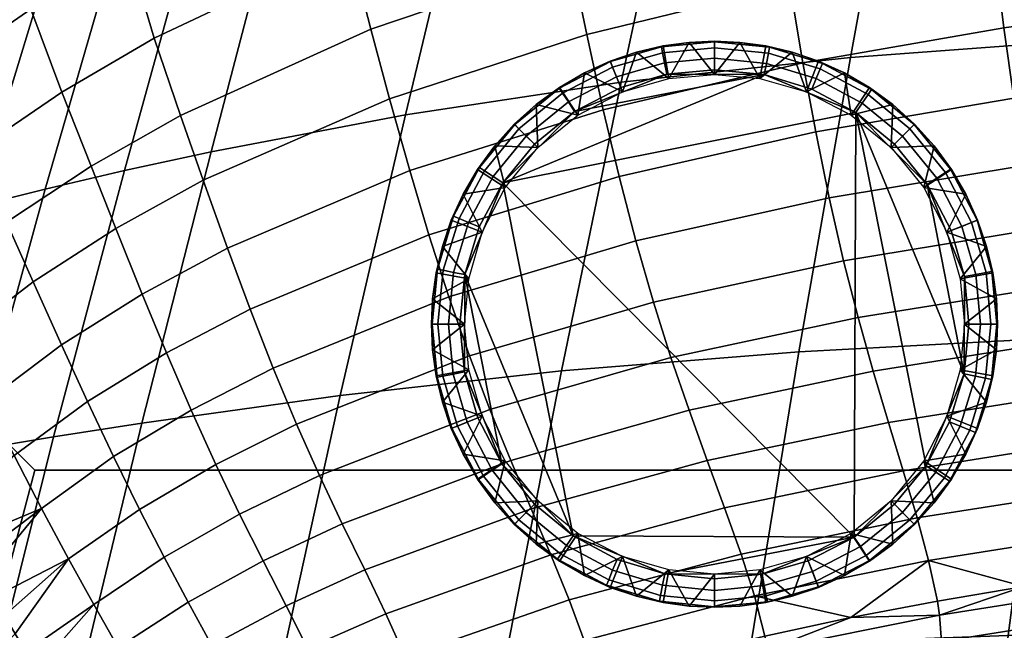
# Model space of a CAD drawing. Header units: millimetres. Extents: x -311 to 305, y -366 to 365.
# Tile 33 of 42: x -157 to -54, y 193 to 257. Entities that reach past the tile are written whole.
import ezdxf

# ---------------------------------------------------------------- set-up
doc = ezdxf.new("R2010")
doc.units = ezdxf.units.MM
doc.header["$MEASUREMENT"] = 0
for name, color, linetype in [('korpus', 251, 'Continuous'), ('nozky', 7, 'Continuous'), ('pudsymbol', 7, 'Continuous'), ('sedak', 60, 'Continuous')]:
    doc.layers.add(name, color=color, linetype=linetype)

msp = doc.modelspace()

# ---------------------------------------------------------------- meshes
at = {"layer": 'korpus'}
mesh = msp.add_polyface(dxfattribs=at)
corners = [(-133.51, 290.53, 360.22), (-115.57, 295.34, 362.26), (-115.2, 294.28, 348.51), (-133.12, 289.57, 346.64), (-133.8, 291.75, 373.65), (-115.86, 296.65, 375.77), (-98.06, 298.09, 350.2), (-102, 296.81, 342.92), (-109.17, 295.23, 342.25), (-129.51, 290.17, 340.25), (-116.15, 293.61, 341.57), (-133.02, 290.01, 246.94), (-107.58, 296.88, 247.82), (-104.03, 299.93, 222.31), (-129.22, 293.09, 221.76), (-138.24, 286.98, 286.27), (-112.53, 293.9, 287.83), (-115.03, 293.01, 316.79), (-86.27, 299.13, 319.15), (-33.85, 99.42, 24.44), (-31.71, 131.36, 24.31), (-3.13, 131.6, 24.3), (-4.87, 99.62, 24.43), (-45.31, 254.78, 24.81), (-40.83, 285.51, 25.55), (-16.57, 287.1, 25.54), (-19.96, 256.04, 24.8), (-49.68, 223.69, 24.46), (-23.29, 224.63, 24.44), (-53.77, 192.82, 24.32), (-26.42, 193.5, 24.3), (-57.45, 161.7, 24.29), (-29.28, 162.15, 24.26), (-60.47, 131.04, 24.33), (-63.01, 99.16, 24.46), (-70.14, 252.94, 24.83), (-64.63, 283.19, 25.57), (-75.52, 222.3, 24.49), (-80.54, 191.84, 24.36), (-85.02, 161.03, 24.32), (-88.66, 130.57, 24.37), (-91.65, 98.77, 24.49), (-94.01, 250.36, 24.87), (-87.68, 279.94, 25.59), (-100.23, 220.35, 24.53), (-106.06, 190.45, 24.4), (-111.28, 160.08, 24.37), (-115.55, 129.89, 24.42), (-119.07, 98.2, 24.53), (-116.46, 246.97, 24.94), (-109.59, 275.66, 25.64), (-123.25, 217.79, 24.62), (-129.67, 188.6, 24.51), (-135.52, 158.79, 24.48), (-136.67, 243.13, 25.18), (-129.44, 270.69, 25.79), (-112.88, 301.1, 27.28), (-102.8, 304.11, 27.25), (-122.27, 297.89, 27.33), (-92.22, 306.87, 27.24)]
mesh.append_faces([[corners[k] for k in face] for face in [(0, 1, 2, 3), (4, 5, 1, 0), (6, 7, 8, 8), (6, 8, 2, 2), (9, 3, 2, 10), (10, 2, 8, 8), (11, 12, 13, 14), (15, 16, 12, 11), (17, 8, 7, 18), (17, 10, 8, 8), (19, 20, 21, 22), (23, 24, 25, 26), (27, 23, 26, 28), (29, 27, 28, 30), (31, 29, 30, 32), (33, 31, 32, 20), (34, 33, 20, 19), (35, 36, 24, 23), (37, 35, 23, 27), (38, 37, 27, 29), (39, 38, 29, 31), (40, 39, 31, 33), (41, 40, 33, 34), (42, 43, 36, 35), (44, 42, 35, 37), (45, 44, 37, 38), (46, 45, 38, 39), (47, 46, 39, 40), (48, 47, 40, 41), (49, 50, 43, 42), (51, 49, 42, 44), (52, 51, 44, 45), (53, 52, 45, 46), (54, 55, 50, 49), (50, 56, 57, 57), (55, 58, 56, 56), (50, 59, 43, 43), (55, 56, 50, 50)]])
mesh = msp.add_polyface(dxfattribs=at)
corners = [(-165.33, 263.87, 29.88), (-159.35, 276.15, 30.05), (-157.12, 275.2, 28.6), (-162.28, 263.59, 28.42), (-167.85, 263.87, 32.11), (-161.3, 276.56, 32.32), (-154.51, 273.52, 27.71), (-151.79, 284.91, 28.9), (-150.51, 282.37, 28.03), (-158.53, 263.06, 27.48), (-162.66, 251.1, 27.3), (-167.24, 250.63, 28.28), (-152.99, 286.57, 30.31), (-154.23, 287.54, 32.57), (-163.03, 276.51, 35.56), (-155.55, 287.85, 35.75), (-170.88, 272, 64.23), (-162.94, 283.54, 64.3), (-160.68, 285.42, 54.2), (-164.71, 276.04, 40.05), (-166.55, 275.15, 46.16), (-158.72, 286.76, 46.23), (-166.98, 277.15, 356.16), (-150.61, 284.67, 358.15), (-150.21, 283.86, 344.8), (-166.58, 276.54, 343.08), (-167.28, 278.07, 369.31), (-150.91, 285.75, 371.47), (-167.51, 279.21, 382.46), (-151.13, 287.03, 384.63), (-165.08, 276.99, 336.75), (-153.94, 282.03, 337.81), (-171.88, 274.85, 158.3), (-162.46, 282.83, 158.37), (-156.27, 289.77, 123.56), (-165.69, 281.62, 123.51), (-168.15, 276.69, 191.85), (-158.11, 283.33, 191.93), (-152.4, 289.57, 158.43), (-172.85, 272.15, 221.09), (-162.85, 278.73, 221.2), (-166.6, 275.64, 246.08), (-156.03, 281.21, 246.3), (-152.23, 284.3, 221.35), (-161.19, 278.09, 285.12), (-150.05, 282.87, 285.64), (-144.83, 285.94, 246.59), (-171.67, 272.45, 284.73), (-163.83, 276.92, 313.08), (-152.71, 281.8, 313.83), (-168.33, 278.37, 90.93), (-159.61, 288.17, 90.99), (-165.51, 281.16, 76.65), (-171.33, 275.29, 106.67), (-164.79, 276.86, 329.87), (-153.66, 281.84, 330.83), (-145.69, 241.18, 25.44), (-138.25, 268.08, 25.98), (-129.44, 270.69, 25.79), (-136.67, 243.13, 25.18), (-153.94, 239.25, 25.84), (-146.36, 265.38, 26.31), (-161.27, 237.41, 26.41), (-153.59, 262.61, 26.78), (-122.27, 297.89, 27.33), (-130.72, 294.49, 27.42), (-138.18, 290.86, 27.56), (-144.74, 286.91, 27.75), (-164.78, 244.53, 27.23), (-166.95, 237.54, 27.17)]
mesh.append_faces([[corners[k] for k in face] for face in [(0, 1, 2, 3), (4, 5, 1, 0), (6, 2, 7, 8), (9, 3, 2, 6), (10, 11, 3, 9), (1, 12, 7, 2), (12, 1, 5, 13), (5, 14, 15, 13), (16, 17, 18, 18), (19, 15, 14, 14), (20, 21, 19, 19), (20, 16, 18, 18), (22, 23, 24, 25), (26, 27, 23, 22), (28, 29, 27, 26), (30, 25, 24, 31), (32, 33, 34, 35), (36, 37, 38, 33), (39, 40, 37, 36), (41, 42, 43, 40), (44, 45, 46, 42), (47, 44, 42, 41), (48, 49, 45, 44), (50, 51, 52, 52), (50, 53, 51, 51), (48, 54, 55, 49), (31, 55, 54, 30), (56, 57, 58, 59), (60, 61, 57, 56), (62, 63, 61, 60), (64, 58, 57, 65), (61, 66, 65, 57), (63, 67, 66, 61), (62, 68, 10, 63), (6, 8, 67, 67), (6, 63, 9, 9), (63, 10, 9, 9), (68, 62, 69, 69), (6, 67, 63, 63)]])
mesh = msp.add_polyface(dxfattribs=at)
corners = [(-185.29, 205.8, 29.56), (-175.97, 236.09, 29.68), (-171.95, 236.66, 28.18), (-181, 206.49, 28.05), (-188.81, 205.16, 31.82), (-179.24, 235.54, 31.94), (-191.73, 204.5, 35.1), (-181.85, 234.98, 35.21), (-194.24, 203.75, 39.67), (-184.07, 234.28, 39.78), (-196.53, 202.83, 45.79), (-186.21, 233.34, 45.93), (-201.15, 200.23, 63.8), (-190.77, 230.52, 63.98), (-206.66, 196.32, 90.34), (-196.29, 226.19, 90.54), (-202.45, 220.89, 123.03), (-196.43, 235.06, 123.14), (-190.27, 240.64, 90.65), (-212.8, 191.53, 122.82), (-208.68, 215.32, 157.88), (-202.64, 229.23, 157.97), (-219.03, 186.45, 157.72), (-208.32, 223.93, 191.56), (-201.64, 236.92, 191.6), (-195.98, 242.42, 158.06), (-214.38, 210.22, 191.53), (-212.99, 219.77, 221.02), (-206.27, 232.67, 220.97), (-219.1, 206.14, 221.1), (-216.68, 216.69, 246.14), (-209.91, 229.59, 245.97), (-216.53, 224.81, 299.69), (-209, 236.89, 299.31), (-207.41, 237.93, 284.52), (-214.88, 225.9, 284.83), (-217.77, 224.04, 312.42), (-210.17, 236.18, 312.01), (-171.37, 222.7, 27.09), (-173.58, 215.05, 27.05), (-175.76, 207.33, 27.02), (-169.16, 230.22, 27.13), (-177.89, 199.6, 27), (-179.97, 191.93, 26.98), (-211.67, 235.45, 334.31), (-211.52, 235.5, 331.59), (-215.6, 229.47, 334.4), (-207.73, 241.28, 340.21), (-217.43, 226.91, 340.23), (-143.86, 214.91, 24.93), (-136.67, 243.13, 25.18), (-116.46, 246.97, 24.94), (-123.25, 217.79, 24.62), (-150.71, 186.5, 24.83), (-129.67, 188.6, 24.51), (-153.05, 213.46, 25.23), (-145.69, 241.18, 25.44), (-160.06, 185.45, 25.14), (-161.38, 212.07, 25.66), (-153.94, 239.25, 25.84), (-168.51, 184.45, 25.58), (-168.77, 210.78, 26.26), (-161.27, 237.41, 26.41), (-175.99, 183.52, 26.18)]
mesh.append_faces([[corners[k] for k in face] for face in [(0, 1, 2, 3), (4, 5, 1, 0), (6, 7, 5, 4), (8, 9, 7, 6), (10, 11, 9, 8), (12, 13, 11, 10), (14, 15, 13, 12), (16, 17, 18, 15), (19, 16, 15, 14), (20, 21, 17, 16), (22, 20, 16, 19), (23, 24, 25, 21), (26, 23, 21, 20), (27, 28, 24, 23), (29, 27, 23, 26), (30, 31, 28, 27), (32, 33, 34, 35), (36, 37, 33, 32), (3, 38, 39, 39), (3, 39, 40, 40), (38, 2, 41, 41), (2, 38, 3, 3), (40, 42, 3, 3), (3, 42, 43, 43), (44, 45, 46, 46), (47, 44, 48, 48), (49, 50, 51, 52), (53, 49, 52, 54), (55, 56, 50, 49), (57, 55, 49, 53), (58, 59, 56, 55), (60, 58, 55, 57), (61, 62, 59, 58), (63, 61, 58, 60), (61, 38, 41, 62), (61, 39, 38, 38), (63, 43, 42, 61), (42, 40, 61, 61), (61, 40, 39, 39)]])
mesh = msp.add_polyface(dxfattribs=at)
corners = [(-193.6, 175.79, 29.49), (-185.29, 205.8, 29.56), (-181, 206.49, 28.05), (-189.22, 176.35, 27.99), (-200.46, 148.6, 29.47), (-196.02, 149.06, 27.97), (-197.18, 175.24, 31.75), (-188.81, 205.16, 31.82), (-204.1, 148.13, 31.72), (-200.16, 174.65, 35.02), (-191.73, 204.5, 35.1), (-207.1, 147.6, 34.98), (-202.72, 173.96, 39.57), (-194.24, 203.75, 39.67), (-209.67, 146.96, 39.54), (-205.02, 173.11, 45.69), (-196.53, 202.83, 45.79), (-211.96, 146.16, 45.64), (-209.62, 170.71, 63.67), (-201.15, 200.23, 63.8), (-216.5, 143.88, 63.6), (-215.06, 167.14, 90.18), (-206.66, 196.32, 90.34), (-221.84, 140.51, 90.09), (-221.14, 162.75, 122.66), (-212.8, 191.53, 122.82), (-227.81, 136.38, 122.58), (-227.34, 158.07, 157.63), (-219.03, 186.45, 157.72), (-233.11, 153.62, 191.59), (-224.79, 181.71, 191.52), (-229.61, 177.79, 221.34), (-219.1, 206.14, 221.1), (-214.38, 210.22, 191.53), (-233.54, 174.71, 246.94), (-222.86, 203.06, 246.37), (-179.97, 191.93, 26.98), (-181.97, 184.38, 26.97), (-183.89, 177, 26.96), (-185.7, 169.83, 26.95), (-187.42, 162.88, 26.94), (-189.04, 156.13, 26.94), (-190.58, 149.56, 26.94), (-193.42, 136.92, 26.95), (-157.06, 157.32, 24.81), (-150.71, 186.5, 24.83), (-129.67, 188.6, 24.51), (-135.52, 158.79, 24.48), (-166.61, 156.57, 25.12), (-160.06, 185.45, 25.14), (-175.24, 155.85, 25.56), (-168.51, 184.45, 25.58), (-182.87, 155.18, 26.16), (-175.99, 183.52, 26.18)]
mesh.append_faces([[corners[k] for k in face] for face in [(0, 1, 2, 3), (4, 0, 3, 5), (6, 7, 1, 0), (8, 6, 0, 4), (9, 10, 7, 6), (11, 9, 6, 8), (12, 13, 10, 9), (14, 12, 9, 11), (15, 16, 13, 12), (17, 15, 12, 14), (18, 19, 16, 15), (20, 18, 15, 17), (21, 22, 19, 18), (23, 21, 18, 20), (24, 25, 22, 21), (26, 24, 21, 23), (27, 28, 25, 24), (29, 30, 28, 27), (31, 32, 33, 30), (34, 35, 32, 31), (36, 37, 3, 3), (2, 36, 3, 3), (3, 38, 39, 39), (5, 40, 41, 41), (5, 41, 42, 42), (40, 3, 39, 39), (43, 5, 42, 42), (3, 40, 5, 5), (3, 37, 38, 38), (44, 45, 46, 47), (48, 49, 45, 44), (50, 51, 49, 48), (52, 53, 51, 50), (52, 40, 39, 53), (53, 37, 36, 36), (53, 39, 38, 38), (53, 38, 37, 37), (52, 41, 40, 40), (52, 42, 41, 41)]])
at = {"layer": 'nozky'}
mesh = msp.add_polyface(dxfattribs=at)
corners = [(-84.31, 251.18, 25), (-84.31, 254.63, 3.47), (-86.95, 254.51, 3.47), (-89.04, 250.75, 25), (-89.66, 254.14, 3.47), (-92.41, 253.49, 3.47), (-93.88, 249.36, 25), (-95.15, 252.56, 3.47), (-98.53, 246.95, 25), (-97.83, 251.34, 3.47), (-100.42, 249.83, 3.47), (-102.87, 248.04, 3.47), (-102.69, 243.57, 25), (-105.13, 246, 3.47), (-107.17, 243.74, 3.47), (-98.85, 247.32), (-94.06, 249.81), (-89.27, 251.2), (-79.14, 251.16), (-106.33, 239.9), (-84.31, 251.67), (-100.1, 249.23, 1.05), (-104.65, 245.52, 1.05), (-105.09, 245.96, 2.25), (-100.44, 249.75, 2.25), (-99.5, 248.32, 0.25), (-103.88, 244.76, 0.25), (-94.9, 251.93, 1.05), (-95.12, 252.51, 2.25), (-94.5, 250.92, 0.25), (-89.7, 253.44, 1.05), (-89.81, 254.05, 2.25), (-89.49, 252.37, 0.25), (-84.31, 253.95, 1.05), (-84.31, 254.57, 2.25), (-84.31, 252.87, 0.25), (-103.03, 243.91)]
mesh.append_faces([[corners[k] for k in face] for face in [(0, 1, 2, 2), (3, 4, 5, 5), (6, 5, 7, 7), (8, 9, 10, 10), (8, 10, 11, 11), (9, 6, 7, 7), (4, 3, 2, 2), (12, 13, 14, 14), (13, 12, 11, 11), (0, 2, 3, 3), (6, 9, 8, 8), (8, 11, 12, 12), (3, 5, 6, 6), (15, 16, 17, 17), (18, 19, 15, 15), (15, 17, 18, 18), (20, 18, 17, 17), (21, 22, 23, 24), (25, 26, 22, 21), (27, 21, 24, 28), (29, 25, 21, 27), (30, 27, 28, 31), (32, 29, 27, 30), (33, 30, 31, 34), (35, 32, 30, 33), (23, 13, 11, 11), (24, 11, 10, 10), (23, 14, 13, 13), (24, 23, 11, 11), (28, 9, 7, 7), (31, 28, 7, 5), (4, 31, 5, 5), (28, 24, 10, 9), (34, 31, 4, 2), (34, 2, 1, 1), (29, 16, 15, 25), (35, 20, 17, 32), (32, 17, 16, 29), (25, 15, 36, 26)]])
mesh = msp.add_polyface(dxfattribs=at)
corners = [(-65.92, 243.57, 25), (-61.45, 243.74, 3.47), (-63.49, 246, 3.47), (-70.08, 246.95, 25), (-65.75, 248.04, 3.47), (-68.19, 249.83, 3.47), (-70.78, 251.34, 3.47), (-74.74, 249.36, 25), (-73.47, 252.56, 3.47), (-76.21, 253.49, 3.47), (-79.58, 250.75, 25), (-78.95, 254.14, 3.47), (-84.31, 251.18, 25), (-81.66, 254.51, 3.47), (-84.31, 254.63, 3.47), (-106.33, 239.9), (-79.14, 251.16), (-69.6, 247.2), (-74.17, 249.65), (-78.7, 253.39, 1.05), (-84.31, 253.95, 1.05), (-84.31, 254.57, 2.25), (-78.57, 254, 2.25), (-78.91, 252.33, 0.25), (-84.31, 252.87, 0.25), (-73.3, 251.76, 1.05), (-73.06, 252.33, 2.25), (-73.71, 250.76, 0.25), (-68.33, 249.1, 1.05), (-67.98, 249.62, 2.25), (-68.93, 248.2, 0.25), (-63.97, 245.52, 1.05), (-63.53, 245.96, 2.25), (-64.73, 244.76, 0.25), (-84.31, 251.67), (-65.58, 243.91)]
mesh.append_faces([[corners[k] for k in face] for face in [(0, 1, 2, 2), (3, 4, 5, 5), (3, 5, 6, 6), (4, 0, 2, 2), (7, 8, 9, 9), (10, 9, 11, 11), (12, 13, 14, 14), (13, 10, 11, 11), (8, 7, 6, 6), (0, 4, 3, 3), (3, 6, 7, 7), (10, 13, 12, 12), (7, 9, 10, 10), (15, 16, 17, 17), (16, 18, 17, 17), (19, 20, 21, 22), (23, 24, 20, 19), (25, 19, 22, 26), (27, 23, 19, 25), (28, 25, 26, 29), (30, 27, 25, 28), (31, 28, 29, 32), (33, 30, 28, 31), (21, 14, 13, 13), (22, 13, 11, 11), (26, 22, 9, 8), (6, 26, 8, 8), (5, 29, 6, 6), (22, 11, 9, 9), (2, 32, 4, 4), (13, 22, 21, 21), (2, 1, 32, 32), (5, 4, 29, 29), (23, 16, 34, 24), (16, 23, 27, 18), (6, 29, 26, 26), (30, 17, 18, 27), (32, 29, 4, 4), (33, 35, 17, 30)]])
mesh = msp.add_polyface(dxfattribs=at)
corners = [(-106.07, 239.41, 25), (-107.17, 243.74, 3.47), (-108.95, 241.3, 3.47), (-108.48, 234.75, 25), (-110.46, 238.71, 3.47), (-111.68, 236.02, 3.47), (-112.61, 233.29, 3.47), (-109.87, 229.91, 25), (-113.26, 230.54, 3.47), (-113.63, 227.83, 3.47), (-110.31, 225.18, 25), (-113.75, 225.18, 3.47), (-113.63, 222.54, 3.47), (-102.69, 243.57, 25), (-110.28, 230.35), (-108.77, 235.32), (-106.33, 239.9), (-99.02, 203.17), (-98.85, 247.32), (-103.03, 243.91), (-69.6, 247.2), (-69.77, 203.05), (-112.52, 230.8, 1.05), (-113.07, 225.18, 1.05), (-113.69, 225.18, 2.25), (-113.13, 230.92, 2.25), (-111.46, 230.58, 0.25), (-111.99, 225.18, 0.25), (-110.88, 236.19, 1.05), (-111.46, 236.43, 2.25), (-109.88, 235.78, 0.25), (-108.22, 241.16, 1.05), (-108.74, 241.51, 2.25), (-107.32, 240.56, 0.25), (-104.65, 245.52, 1.05), (-105.09, 245.96, 2.25), (-103.88, 244.76, 0.25), (-110.79, 225.18)]
mesh.append_faces([[corners[k] for k in face] for face in [(0, 1, 2, 2), (3, 4, 5, 5), (3, 5, 6, 6), (4, 0, 2, 2), (7, 8, 9, 9), (10, 9, 11, 11), (12, 10, 11, 11), (8, 7, 6, 6), (0, 4, 3, 3), (3, 6, 7, 7), (7, 9, 10, 10), (13, 1, 0, 0), (14, 15, 16, 16), (16, 17, 14, 14), (18, 16, 19, 19), (20, 21, 16, 16), (22, 23, 24, 25), (26, 27, 23, 22), (28, 22, 25, 29), (30, 26, 22, 28), (31, 28, 29, 32), (33, 30, 28, 31), (34, 31, 32, 35), (36, 33, 31, 34), (24, 11, 9, 9), (25, 9, 8, 8), (29, 6, 5, 5), (29, 5, 4, 4), (25, 8, 6, 6), (32, 2, 1, 1), (32, 4, 2, 2), (29, 25, 6, 6), (35, 32, 1, 1), (29, 4, 32, 32), (26, 14, 37, 27), (33, 16, 15, 30), (36, 19, 16, 33), (30, 15, 14, 26), (9, 25, 24, 24)]])
mesh = msp.add_polyface(dxfattribs=at)
corners = [(-79.58, 199.62, 25), (-81.66, 195.86, 3.47), (-78.95, 196.23, 3.47), (-76.21, 196.88, 3.47), (-74.74, 201.01, 25), (-73.47, 197.81, 3.47), (-70.78, 199.03, 3.47), (-70.08, 203.42, 25), (-68.19, 200.54, 3.47), (-65.92, 206.8, 25), (-65.75, 202.32, 3.47), (-63.49, 204.36, 3.47), (-84.31, 199.18, 25), (-84.31, 195.74, 3.47), (-84.31, 198.7), (-89.47, 199.21), (-79.35, 199.17), (-69.77, 203.05), (-62.29, 210.47), (-65.58, 206.46), (-74.56, 200.56), (-69.6, 247.2), (-68.52, 201.14, 1.05), (-63.97, 204.84, 1.05), (-63.53, 204.4, 2.25), (-68.17, 200.62, 2.25), (-69.11, 202.05, 0.25), (-64.73, 205.61, 0.25), (-73.72, 198.44, 1.05), (-73.49, 197.86, 2.25), (-74.12, 199.45, 0.25), (-78.92, 196.93, 1.05), (-78.8, 196.32, 2.25), (-79.12, 197.99, 0.25), (-84.31, 196.42, 1.05), (-84.31, 195.8, 2.25), (-84.31, 197.5, 0.25), (-86.95, 195.86, 3.47)]
mesh.append_faces([[corners[k] for k in face] for face in [(0, 1, 2, 2), (0, 2, 3, 3), (4, 5, 6, 6), (7, 6, 8, 8), (5, 4, 3, 3), (9, 10, 11, 11), (10, 7, 8, 8), (0, 3, 4, 4), (4, 6, 7, 7), (7, 10, 9, 9), (12, 13, 1, 0), (14, 15, 16, 16), (17, 18, 19, 19), (17, 20, 16, 16), (17, 16, 15, 15), (21, 18, 17, 17), (22, 23, 24, 25), (26, 27, 23, 22), (28, 22, 25, 29), (30, 26, 22, 28), (31, 28, 29, 32), (33, 30, 28, 31), (34, 31, 32, 35), (36, 33, 31, 34), (25, 8, 6, 6), (25, 6, 29, 29), (5, 29, 6, 6), (3, 29, 5, 5), (10, 25, 24, 24), (10, 8, 25, 25), (32, 3, 2, 2), (35, 32, 2, 1), (13, 35, 1, 1), (37, 35, 13, 13), (29, 3, 32, 32), (30, 20, 17, 26), (33, 16, 20, 30), (26, 17, 19, 27), (36, 14, 16, 33)]])
mesh = msp.add_polyface(dxfattribs=at)
corners = [(-65.92, 206.8, 25), (-63.49, 204.36, 3.47), (-61.45, 206.62, 3.47), (-62.54, 210.96, 25), (-59.66, 209.07, 3.47), (-58.15, 211.66, 3.47), (-60.13, 215.61, 25), (-56.93, 214.35, 3.47), (-58.74, 220.45, 25), (-56, 217.08, 3.47), (-55.35, 219.83, 3.47), (-54.98, 222.54, 3.47), (-58.31, 225.18, 25), (-58.33, 220.02), (-59.84, 215.05), (-62.29, 210.47), (-69.6, 247.2), (-58.29, 230.15), (-57.83, 225.18), (-56.1, 219.57, 1.05), (-55.54, 225.18, 1.05), (-54.92, 225.18, 2.25), (-55.49, 219.45, 2.25), (-57.16, 219.78, 0.25), (-56.63, 225.18, 0.25), (-57.73, 214.18, 1.05), (-57.16, 213.94, 2.25), (-58.73, 214.59, 0.25), (-60.39, 209.2, 1.05), (-59.87, 208.86, 2.25), (-61.29, 209.81, 0.25), (-63.97, 204.84, 1.05), (-63.53, 204.4, 2.25), (-64.73, 205.61, 0.25), (-54.86, 225.18, 3.47), (-65.75, 202.32, 3.47), (-65.58, 206.46)]
mesh.append_faces([[corners[k] for k in face] for face in [(0, 1, 2, 2), (3, 4, 5, 5), (6, 5, 7, 7), (4, 3, 2, 2), (0, 2, 3, 3), (3, 5, 6, 6), (8, 9, 10, 10), (8, 10, 11, 11), (8, 11, 12, 12), (6, 9, 8, 8), (9, 6, 7, 7), (13, 14, 15, 15), (15, 16, 13, 13), (17, 18, 13, 13), (19, 20, 21, 22), (23, 24, 20, 19), (25, 19, 22, 26), (27, 23, 19, 25), (28, 25, 26, 29), (30, 27, 25, 28), (31, 28, 29, 32), (33, 30, 28, 31), (21, 34, 11, 11), (22, 10, 9, 9), (26, 9, 7, 7), (22, 11, 10, 10), (29, 5, 4, 4), (32, 2, 1, 1), (32, 1, 35, 35), (29, 4, 2, 2), (26, 7, 5, 5), (22, 21, 11, 11), (29, 26, 5, 5), (32, 29, 2, 2), (22, 9, 26, 26), (23, 13, 18, 24), (30, 15, 14, 27), (33, 36, 15, 30), (27, 14, 13, 23)]])
mesh = msp.add_polyface(dxfattribs=at)
corners = [(-58.31, 225.18, 25), (-54.86, 225.18, 3.47), (-54.98, 227.83, 3.47), (-58.74, 229.91, 25), (-55.35, 230.54, 3.47), (-60.13, 234.75, 25), (-56, 233.29, 3.47), (-56.93, 236.02, 3.47), (-58.15, 238.71, 3.47), (-62.54, 239.41, 25), (-59.66, 241.3, 3.47), (-61.45, 243.74, 3.47), (-65.92, 243.57, 25), (-54.98, 222.54, 3.47), (-58.33, 220.02), (-69.6, 247.2), (-62.17, 239.72), (-59.68, 234.93), (-58.29, 230.15), (-65.58, 243.91), (-60.27, 240.98, 1.05), (-63.97, 245.52, 1.05), (-63.53, 245.96, 2.25), (-59.75, 241.32, 2.25), (-61.17, 240.38, 0.25), (-64.73, 244.76, 0.25), (-57.56, 235.77, 1.05), (-56.98, 236, 2.25), (-58.57, 235.37, 0.25), (-56.05, 230.57, 1.05), (-55.44, 230.69, 2.25), (-57.12, 230.37, 0.25), (-55.54, 225.18, 1.05), (-54.92, 225.18, 2.25), (-56.63, 225.18, 0.25), (-57.83, 225.18)]
mesh.append_faces([[corners[k] for k in face] for face in [(0, 1, 2, 2), (3, 2, 4, 4), (5, 6, 7, 7), (5, 7, 8, 8), (6, 3, 4, 4), (9, 10, 11, 11), (10, 9, 8, 8), (3, 6, 5, 5), (5, 8, 9, 9), (9, 11, 12, 12), (0, 13, 1, 1), (0, 2, 3, 3), (14, 15, 16, 16), (16, 17, 18, 18), (19, 16, 15, 15), (14, 16, 18, 18), (20, 21, 22, 23), (24, 25, 21, 20), (26, 20, 23, 27), (28, 24, 20, 26), (29, 26, 27, 30), (31, 28, 26, 29), (32, 29, 30, 33), (34, 31, 29, 32), (11, 10, 23, 23), (8, 23, 10, 10), (7, 27, 8, 8), (4, 30, 6, 6), (2, 30, 4, 4), (6, 27, 7, 7), (1, 33, 2, 2), (8, 27, 23, 23), (2, 33, 30, 30), (30, 27, 6, 6), (23, 22, 11, 11), (19, 25, 24, 16), (16, 24, 28, 17), (31, 18, 17, 28), (34, 35, 18, 31)]])
mesh = msp.add_polyface(dxfattribs=at)
corners = [(-102.69, 206.8, 25), (-105.13, 204.36, 3.47), (-102.87, 202.32, 3.47), (-98.53, 203.42, 25), (-100.42, 200.54, 3.47), (-97.83, 199.03, 3.47), (-93.88, 201.01, 25), (-95.15, 197.81, 3.47), (-89.04, 199.62, 25), (-92.41, 196.88, 3.47), (-89.66, 196.23, 3.47), (-84.31, 199.18, 25), (-86.95, 195.86, 3.47), (-84.31, 195.74, 3.47), (-69.77, 203.05), (-99.02, 203.17), (-106.33, 239.9), (-106.44, 210.65), (-103.03, 206.46), (-89.47, 199.21), (-94.44, 200.72), (-89.92, 196.97, 1.05), (-84.31, 196.42, 1.05), (-84.31, 195.8, 2.25), (-90.04, 196.36, 2.25), (-89.71, 198.04, 0.25), (-84.31, 197.5, 0.25), (-95.31, 198.61, 1.05), (-95.55, 198.03, 2.25), (-94.9, 199.61, 0.25), (-100.29, 201.27, 1.05), (-100.63, 200.75, 2.25), (-99.69, 202.17, 0.25), (-104.65, 204.84, 1.05), (-105.09, 204.4, 2.25), (-103.88, 205.61, 0.25), (-84.31, 198.7)]
mesh.append_faces([[corners[k] for k in face] for face in [(0, 1, 2, 2), (3, 4, 5, 5), (6, 5, 7, 7), (8, 9, 10, 10), (11, 12, 13, 13), (12, 8, 10, 10), (9, 6, 7, 7), (4, 3, 2, 2), (0, 2, 3, 3), (6, 9, 8, 8), (8, 12, 11, 11), (3, 5, 6, 6), (14, 15, 16, 16), (17, 15, 18, 18), (19, 20, 15, 15), (15, 14, 19, 19), (21, 22, 23, 24), (25, 26, 22, 21), (27, 21, 24, 28), (29, 25, 21, 27), (30, 27, 28, 31), (32, 29, 27, 30), (33, 30, 31, 34), (35, 32, 30, 33), (10, 24, 12, 12), (7, 28, 9, 9), (5, 28, 7, 7), (9, 24, 10, 10), (2, 31, 4, 4), (34, 2, 1, 1), (31, 5, 4, 4), (12, 24, 23, 23), (36, 26, 25, 19), (5, 31, 28, 28), (29, 20, 19, 25), (32, 15, 20, 29), (34, 31, 2, 2), (15, 32, 35, 18), (28, 24, 9, 9)]])
mesh = msp.add_polyface(dxfattribs=at)
corners = [(-109.87, 220.45, 25), (-113.63, 222.54, 3.47), (-113.26, 219.83, 3.47), (-112.61, 217.08, 3.47), (-108.48, 215.61, 25), (-111.68, 214.35, 3.47), (-110.46, 211.66, 3.47), (-106.07, 210.96, 25), (-108.95, 209.07, 3.47), (-102.69, 206.8, 25), (-107.17, 206.62, 3.47), (-105.13, 204.36, 3.47), (-110.31, 225.18, 25), (-110.79, 225.18), (-110.28, 230.35), (-110.32, 220.22), (-106.44, 210.65), (-108.93, 215.44), (-99.02, 203.17), (-108.35, 209.39, 1.05), (-104.65, 204.84, 1.05), (-105.09, 204.4, 2.25), (-108.87, 209.05, 2.25), (-107.44, 209.99, 0.25), (-103.88, 205.61, 0.25), (-111.05, 214.6, 1.05), (-111.63, 214.37, 2.25), (-110.04, 214.99, 0.25), (-112.56, 219.79, 1.05), (-113.17, 219.68, 2.25), (-111.5, 220, 0.25), (-113.07, 225.18, 1.05), (-113.69, 225.18, 2.25), (-111.99, 225.18, 0.25), (-113.75, 225.18, 3.47), (-103.03, 206.46)]
mesh.append_faces([[corners[k] for k in face] for face in [(0, 1, 2, 2), (0, 2, 3, 3), (4, 5, 6, 6), (7, 6, 8, 8), (9, 10, 11, 11), (10, 7, 8, 8), (5, 4, 3, 3), (12, 1, 0, 0), (0, 3, 4, 4), (7, 10, 9, 9), (4, 6, 7, 7), (13, 14, 15, 15), (16, 17, 15, 15), (16, 15, 14, 14), (18, 16, 14, 14), (19, 20, 21, 22), (23, 24, 20, 19), (25, 19, 22, 26), (27, 23, 19, 25), (28, 25, 26, 29), (30, 27, 25, 28), (31, 28, 29, 32), (33, 30, 28, 31), (11, 10, 21, 21), (10, 8, 22, 22), (6, 22, 8, 8), (5, 26, 6, 6), (2, 29, 3, 3), (1, 29, 2, 2), (3, 26, 5, 5), (34, 32, 1, 1), (10, 22, 21, 21), (3, 29, 26, 26), (1, 32, 29, 29), (26, 22, 6, 6), (35, 24, 23, 16), (27, 17, 16, 23), (30, 15, 17, 27), (15, 30, 33, 13)]])
at = {"layer": 'pudsymbol'}
mesh = msp.add_polyface(dxfattribs=at)
corners = [(-305, -360), (305, -360), (305, 210), (-155, 210), (-305, -360), (-305, 360), (305, 360), (-155, 210), (305, 210)]
mesh.append_faces([[corners[k] for k in face] for face in [(0, 1, 2, 3), (7, 5, 4, 4), (7, 8, 6, 5)]])
at = {"layer": 'sedak'}
mesh = msp.add_polyface(dxfattribs=at)
corners = [(51.2, 283.2, 658.45), (51.26, 274.1, 640.87), (78.9, 274.76, 640.85), (78.89, 283.91, 658.43), (51.15, 294.9, 677.61), (78.89, 295.7, 677.58), (21.78, 235.72, 548.9), (22.06, 229.94, 531.38), (51.71, 231.27, 531.57), (51.63, 237.07, 549.02), (21.51, 241.86, 566.52), (51.55, 243.24, 566.58), (21.25, 248.69, 584.98), (51.47, 250.1, 585), (21.01, 255.95, 603.43), (51.4, 257.41, 603.41), (20.78, 263.61, 621.57), (51.33, 265.13, 621.54), (20.55, 272.48, 640.91), (20.34, 281.44, 658.48), (20.15, 292.91, 677.64), (20.34, 305.8, 693.81), (51.3, 308.05, 693.78), (-11.86, 233.24, 548.67), (-11.2, 227.49, 531.02), (-12.49, 239.34, 566.39), (-13.11, 246.1, 584.93), (-13.68, 253.27, 603.43), (-14.22, 260.81, 621.6), (-14.77, 269.48, 640.95), (-15.26, 278.18, 658.52), (-15.75, 289.19, 677.68), (-15.57, 301.58, 693.86), (-30.39, 231.44, 548.5), (-29.46, 225.72, 530.77), (-31.29, 237.5, 566.3), (-32.16, 244.21, 584.89), (-32.98, 251.32, 603.43), (-33.74, 258.77, 621.62), (-34.51, 267.3, 640.97), (-35.21, 275.8, 658.55), (-35.92, 286.47, 677.7), (-35.78, 298.5, 693.89), (-50.91, 235.07, 566.22), (-49.71, 229.06, 548.33), (-52.08, 241.71, 584.87), (-53.18, 248.72, 603.45), (-54.21, 256.04, 621.67), (-55.26, 264.4, 641.04), (-56.21, 272.65, 658.61), (-25.58, 306.9, 700.18), (-44.79, 303.52, 700.24), (-57.18, 294.51, 693.99), (-34.61, 305.38, 700.2), (-14.6, 308.58, 700.16), (2.68, 310.91, 700.13), (21.13, 312.97, 700.1), (36.46, 314.31, 700.08), (51.5, 315.28, 700.06), (65.35, 315.87, 700.05), (-13.27, 317.13, 705.25), (-22.92, 315.61, 705.27), (-32.91, 313.89, 705.31), (-43.22, 311.94, 705.36)]
mesh.append_faces([[corners[k] for k in face] for face in [(0, 1, 2, 3), (4, 0, 3, 5), (6, 7, 8, 9), (10, 6, 9, 11), (12, 10, 11, 13), (14, 12, 13, 15), (16, 14, 15, 17), (18, 16, 17, 1), (19, 18, 1, 0), (20, 19, 0, 4), (21, 20, 4, 22), (23, 24, 7, 6), (25, 23, 6, 10), (26, 25, 10, 12), (27, 26, 12, 14), (28, 27, 14, 16), (29, 28, 16, 18), (30, 29, 18, 19), (31, 30, 19, 20), (32, 31, 20, 21), (33, 34, 24, 23), (35, 33, 23, 25), (36, 35, 25, 26), (37, 36, 26, 27), (38, 37, 27, 28), (39, 38, 28, 29), (40, 39, 29, 30), (41, 40, 30, 31), (42, 41, 31, 32), (43, 44, 33, 35), (45, 43, 35, 36), (46, 45, 36, 37), (47, 46, 37, 38), (48, 47, 38, 39), (49, 48, 39, 40), (50, 42, 32, 32), (51, 52, 42, 42), (51, 42, 53, 53), (50, 32, 54, 54), (21, 55, 32, 32), (55, 54, 32, 32), (56, 55, 21, 21), (53, 42, 50, 50), (21, 22, 57, 57), (57, 22, 58, 58), (56, 21, 57, 57), (22, 59, 58, 58), (60, 61, 54, 54), (61, 62, 50, 50), (53, 62, 63, 63), (62, 53, 50, 50), (54, 55, 60, 60), (50, 54, 61, 61), (53, 63, 51, 51)]])
mesh = msp.add_polyface(dxfattribs=at)
corners = [(-57.2, 282.93, 677.77), (-56.21, 272.65, 658.61), (-35.21, 275.8, 658.55), (-35.92, 286.47, 677.7), (-57.18, 294.51, 693.99), (-35.78, 298.5, 693.89), (-70.87, 231.8, 566.17), (-69.35, 225.89, 548.17), (-49.71, 229.06, 548.33), (-50.91, 235.07, 566.22), (-72.36, 238.33, 584.91), (-52.08, 241.71, 584.87), (-73.77, 245.22, 603.55), (-53.18, 248.72, 603.45), (-75.1, 252.38, 621.8), (-54.21, 256.04, 621.67), (-76.47, 260.5, 641.17), (-55.26, 264.4, 641.04), (-77.71, 268.46, 658.75), (-79.04, 278.27, 677.92), (-79.31, 289.34, 694.2), (-92.49, 233.86, 585.05), (-90.66, 227.49, 566.2), (-94.23, 240.56, 603.75), (-95.88, 247.51, 622.03), (-97.6, 255.34, 641.41), (-99.18, 262.96, 659), (-100.91, 272.23, 678.2), (-101.72, 282.72, 694.58), (-114.02, 234.5, 604.09), (-111.94, 228.04, 585.31), (-116.01, 241.17, 622.41), (-118.12, 248.65, 641.8), (-120.07, 255.87, 659.4), (-122.29, 264.55, 678.64), (-123.93, 274.38, 695.18), (-134.97, 233.1, 622.96), (-132.62, 226.77, 604.6), (-137.48, 240.16, 642.38), (-139.84, 246.91, 659.98), (-142.61, 254.94, 679.29), (-145.28, 264, 696.05), (-117.12, 296.03, 708.75), (-119.12, 292.67, 708.01), (-96.58, 300.71, 707.23), (-94.89, 303.76, 708.01), (-139.33, 286.65, 709.85), (-141.75, 282.72, 709.19), (-133.44, 295.05, 710.42), (-112.33, 303.15, 709.52), (-109.38, 293.89, 706.58), (-98.03, 297.8, 706.23), (-120.77, 289.52, 707.03), (-132.2, 284.62, 707.57), (-122.72, 280.92, 701.72), (-134.06, 275.85, 702.2), (-112.42, 285, 701.35), (-100.32, 289.28, 701.01), (-89.07, 292.82, 700.76), (-66.36, 298.89, 700.41), (-77.52, 296.07, 700.55), (-86.76, 301.31, 705.95)]
mesh.append_faces([[corners[k] for k in face] for face in [(0, 1, 2, 3), (4, 0, 3, 5), (6, 7, 8, 9), (10, 6, 9, 11), (12, 10, 11, 13), (14, 12, 13, 15), (16, 14, 15, 17), (18, 16, 17, 1), (19, 18, 1, 0), (20, 19, 0, 4), (21, 22, 6, 10), (23, 21, 10, 12), (24, 23, 12, 14), (25, 24, 14, 16), (26, 25, 16, 18), (27, 26, 18, 19), (28, 27, 19, 20), (29, 30, 21, 23), (31, 29, 23, 24), (32, 31, 24, 25), (33, 32, 25, 26), (34, 33, 26, 27), (35, 34, 27, 28), (36, 37, 29, 31), (38, 36, 31, 32), (39, 38, 32, 33), (40, 39, 33, 34), (41, 40, 34, 35), (42, 43, 44, 45), (46, 47, 43, 42), (48, 46, 42, 49), (44, 50, 51, 51), (43, 52, 50, 50), (43, 53, 52, 52), (43, 50, 44, 44), (47, 53, 43, 43), (54, 55, 35, 35), (35, 28, 56, 56), (57, 56, 28, 28), (54, 35, 56, 56), (28, 20, 58, 58), (59, 20, 4, 4), (58, 20, 60, 60), (60, 20, 59, 59), (57, 28, 58, 58), (54, 53, 55, 55), (58, 61, 51, 51), (56, 52, 54, 54), (53, 54, 52, 52), (50, 52, 56, 56), (60, 61, 58, 58), (57, 51, 50, 50), (57, 58, 51, 51), (57, 50, 56, 56)]])
mesh = msp.add_polyface(dxfattribs=at)
corners = [(-172, 219.09, 651.78), (-173.88, 222.33, 661.84), (-180.87, 214.6, 662.47), (-175.67, 225.33, 671.02), (-184.68, 220.07, 680.03), (-177.42, 228.16, 679.34), (-141.32, 222.21, 604.94), (-138.76, 216.26, 586.02), (-130.22, 220.63, 585.74), (-132.62, 226.77, 604.6), (-143.84, 228.33, 623.32), (-134.97, 233.1, 622.96), (-146.57, 235.15, 642.74), (-137.48, 240.16, 642.38), (-149.14, 241.65, 660.35), (-139.84, 246.91, 659.98), (-152.2, 249.33, 679.7), (-142.61, 254.94, 679.29), (-155.44, 257.96, 696.58), (-145.28, 264, 696.05), (-149.52, 217.14, 605.33), (-146.81, 211.41, 586.36), (-152.22, 223.04, 623.74), (-155.17, 229.6, 643.16), (-157.96, 235.82, 660.78), (-161.32, 243.14, 680.18), (-165.12, 251.28, 697.2), (-160.03, 217.18, 624.22), (-157.16, 211.53, 605.79), (-163.2, 223.45, 643.65), (-166.23, 229.39, 661.27), (-169.9, 236.33, 680.73), (-174.25, 243.94, 697.89), (-170.02, 215.64, 640.87), (-167.97, 212.03, 629.12), (-179.18, 230.88, 686.84), (-181.04, 233.56, 693.54), (-176.38, 270.21, 713.3), (-171.96, 276.41, 713.04), (-181.49, 270.82, 713.99), (-167.65, 282.22, 712.64), (-160.93, 275.65, 711.39), (-163.98, 270.69, 710.87), (-153.01, 276.92, 709.96), (-150.3, 281.29, 710.56), (-171.18, 269.7, 712.35), (-174.8, 263.72, 711.99), (-166.25, 266.16, 709.99), (-155.05, 272.98, 709.05), (-178.04, 257.62, 711.25), (-185.59, 255.94, 713.37), (-180.79, 263.66, 713.43), (-163.1, 281.2, 712.28), (-174.51, 250.72, 704.88), (-180.9, 245.1, 705.48), (-165.71, 257.48, 704.15), (-155.23, 264.42, 703.39), (-144.34, 270.67, 702.73), (-134.06, 275.85, 702.2), (-123.93, 274.38, 695.18), (-143.64, 279.13, 708.24)]
mesh.append_faces([[corners[k] for k in face] for face in [(0, 1, 2, 2), (3, 2, 1, 1), (4, 3, 5, 5), (6, 7, 8, 9), (10, 6, 9, 11), (12, 10, 11, 13), (14, 12, 13, 15), (16, 14, 15, 17), (18, 16, 17, 19), (20, 21, 7, 6), (22, 20, 6, 10), (23, 22, 10, 12), (24, 23, 12, 14), (25, 24, 14, 16), (26, 25, 16, 18), (27, 28, 20, 22), (29, 27, 22, 23), (30, 29, 23, 24), (31, 30, 24, 25), (32, 31, 25, 26), (30, 1, 0, 29), (29, 33, 34, 27), (31, 5, 3, 30), (35, 31, 36, 36), (29, 0, 33, 33), (36, 31, 32, 32), (31, 35, 5, 5), (30, 3, 1, 1), (37, 38, 39, 39), (38, 40, 39, 39), (41, 42, 43, 44), (45, 46, 42, 41), (42, 47, 48, 43), (46, 49, 47, 42), (50, 46, 45, 51), (52, 38, 37, 45), (51, 45, 37, 37), (26, 53, 32, 32), (54, 32, 53, 53), (55, 53, 26, 26), (26, 18, 55, 55), (56, 55, 18, 18), (57, 56, 19, 19), (18, 19, 56, 56), (58, 57, 19, 19), (19, 59, 58, 58), (56, 57, 48, 48), (47, 56, 48, 48), (60, 48, 57, 57), (57, 58, 60, 60), (56, 47, 55, 55), (49, 55, 47, 47), (49, 53, 55, 55), (53, 49, 54, 54)]])
mesh = msp.add_polyface(dxfattribs=at)
corners = [(-66.19, 214.96, 512.1), (-64.68, 209.94, 494.2), (-45.99, 212.91, 494.81), (-47.2, 217.98, 512.55), (-67.78, 220.3, 530.19), (-48.46, 223.39, 530.48), (-69.35, 225.89, 548.17), (-49.71, 229.06, 548.33), (-81.54, 201.28, 474.78), (-80.14, 196.92, 456.8), (-62.03, 200.6, 457.88), (-63.23, 205.03, 475.67), (-83.25, 206.1, 493.51), (-85.05, 211.02, 511.62), (-86.94, 216.24, 529.91), (-88.83, 221.71, 548.06), (-90.66, 227.49, 566.2), (-70.87, 231.8, 566.17), (-99.41, 196.52, 473.78), (-97.86, 192.28, 455.57), (-101.33, 201.2, 492.77), (-103.36, 205.97, 511.13), (-105.5, 211.02, 529.66), (-107.67, 216.3, 548.03), (-109.8, 221.89, 566.34), (-111.94, 228.04, 585.31), (-92.49, 233.86, 585.05), (-116.47, 190.6, 472.67), (-114.83, 186.53, 454.2), (-118.5, 195.07, 491.97), (-120.68, 199.62, 510.64), (-123.02, 204.43, 529.46), (-125.4, 209.46, 548.1), (-127.78, 214.78, 566.62), (-130.22, 220.63, 585.74), (-132.62, 226.77, 604.6), (-114.02, 234.5, 604.09), (-124.58, 187.15, 472.08), (-122.94, 183.2, 453.46), (-126.63, 191.49, 491.56), (-128.85, 195.9, 510.4), (-131.24, 200.56, 529.39), (-133.7, 205.44, 548.18), (-136.18, 210.59, 566.82), (-138.76, 216.26, 586.02), (-134.39, 187.54, 491.13), (-132.34, 183.35, 471.47), (-136.61, 191.78, 510.17), (-61.12, 196.38, 439.56), (-52.11, 197.9, 440.12), (-79.08, 192.75, 438.32), (-70.12, 194.67, 438.96), (-96.7, 188.21, 436.92), (-87.96, 190.61, 437.64), (-105.28, 185.55, 436.15), (-113.66, 182.61, 435.34), (-78.72, 186.09, 403.64), (-79.11, 183.94, 389.68), (-61.13, 187.55, 390.97), (-60.77, 189.69, 404.99), (-78.6, 188.58, 417.65), (-60.69, 192.18, 418.98), (-78.84, 191.3, 431.44), (-60.9, 194.92, 432.72), (-96.22, 184.09, 416.14), (-96.37, 181.63, 402.15), (-96.44, 186.78, 429.99)]
mesh.append_faces([[corners[k] for k in face] for face in [(0, 1, 2, 3), (4, 0, 3, 5), (6, 4, 5, 7), (8, 9, 10, 11), (12, 8, 11, 1), (13, 12, 1, 0), (14, 13, 0, 4), (15, 14, 4, 6), (16, 15, 6, 17), (18, 19, 9, 8), (20, 18, 8, 12), (21, 20, 12, 13), (22, 21, 13, 14), (23, 22, 14, 15), (24, 23, 15, 16), (25, 24, 16, 26), (27, 28, 19, 18), (29, 27, 18, 20), (30, 29, 20, 21), (31, 30, 21, 22), (32, 31, 22, 23), (33, 32, 23, 24), (34, 33, 24, 25), (35, 34, 25, 36), (37, 38, 28, 27), (39, 37, 27, 29), (40, 39, 29, 30), (41, 40, 30, 31), (42, 41, 31, 32), (43, 42, 32, 33), (44, 43, 33, 34), (45, 46, 37, 39), (47, 45, 39, 40), (10, 48, 49, 49), (9, 50, 51, 51), (10, 51, 48, 48), (19, 52, 53, 53), (19, 53, 50, 9), (54, 52, 19, 19), (51, 10, 9, 9), (54, 19, 28, 28), (55, 54, 28, 28), (56, 57, 58, 59), (60, 56, 59, 61), (62, 60, 61, 63), (64, 65, 56, 60), (66, 64, 60, 62), (62, 50, 53, 66), (62, 63, 51, 51), (63, 49, 48, 48), (62, 51, 50, 50), (51, 63, 48, 48), (66, 52, 54, 54), (52, 66, 53, 53)]])
mesh = msp.add_polyface(dxfattribs=at)
corners = [(22.87, 214.29, 478.5), (23.09, 209.8, 461.23), (52.01, 211.11, 461.77), (51.95, 215.6, 478.95), (22.61, 219.3, 496.45), (51.87, 220.61, 496.81), (22.34, 224.44, 513.81), (51.79, 225.76, 514.09), (22.06, 229.94, 531.38), (51.71, 231.27, 531.57), (-9.27, 211.9, 477.69), (-8.75, 207.42, 460.28), (-9.89, 216.9, 495.8), (-10.53, 222.02, 513.31), (-11.2, 227.49, 531.02), (-26.72, 210.18, 477.13), (-26, 205.7, 459.61), (-27.6, 215.17, 495.35), (-28.51, 220.28, 512.96), (-29.46, 225.72, 530.77), (-44.83, 207.94, 476.45), (-43.87, 203.47, 458.81), (-45.99, 212.91, 494.81), (-47.2, 217.98, 512.55), (-48.46, 223.39, 530.48), (-49.71, 229.06, 548.33), (-30.39, 231.44, 548.5), (-63.23, 205.03, 475.67), (-62.03, 200.6, 457.88), (-64.68, 209.94, 494.2), (37.95, 206.35, 443.75), (52.06, 206.89, 444.01), (23.26, 205.58, 443.4), (65.71, 207.24, 444.18), (7.86, 204.53, 442.92), (-8.36, 203.18, 442.31), (-25.44, 201.45, 441.55), (-43.13, 199.23, 440.63), (-52.11, 197.9, 440.12), (23.1, 197.08, 395.29), (22.73, 195.7, 381.29), (51.66, 197.12, 381.98), (51.93, 198.46, 396), (23.28, 199.04, 409.34), (52.04, 200.39, 410.05), (23.33, 201.43, 423.2), (52.08, 202.75, 423.89), (23.3, 204.12, 436.7), (52.08, 205.43, 437.35), (-8.23, 196.58, 408.09), (-8.47, 194.56, 394.03), (-8.17, 199, 422), (-8.26, 201.71, 435.57), (-42.95, 197.76, 433.83), (-42.77, 195.03, 420.15), (51.52, 196.85, 375), (37.08, 196.04, 367.47), (51.32, 196.65, 367.87), (65.12, 197.04, 368.18), (79, 205.98, 437.63), (-60.9, 194.92, 432.72)]
mesh.append_faces([[corners[k] for k in face] for face in [(0, 1, 2, 3), (4, 0, 3, 5), (6, 4, 5, 7), (8, 6, 7, 9), (10, 11, 1, 0), (12, 10, 0, 4), (13, 12, 4, 6), (14, 13, 6, 8), (15, 16, 11, 10), (17, 15, 10, 12), (18, 17, 12, 13), (19, 18, 13, 14), (20, 21, 16, 15), (22, 20, 15, 17), (23, 22, 17, 18), (24, 23, 18, 19), (25, 24, 19, 26), (27, 28, 21, 20), (29, 27, 20, 22), (2, 30, 31, 31), (1, 32, 30, 30), (2, 31, 33, 33), (1, 11, 34, 34), (30, 2, 1, 1), (34, 32, 1, 1), (34, 11, 35, 35), (16, 36, 35, 35), (21, 37, 36, 36), (21, 38, 37, 37), (16, 35, 11, 11), (28, 38, 21, 21), (16, 21, 36, 36), (39, 40, 41, 42), (43, 39, 42, 44), (45, 43, 44, 46), (47, 45, 46, 48), (49, 50, 39, 43), (51, 49, 43, 45), (52, 51, 45, 47), (53, 54, 51, 52), (55, 56, 57, 57), (55, 57, 58, 58), (59, 33, 31, 48), (48, 30, 47, 47), (47, 34, 52, 52), (48, 31, 30, 30), (47, 30, 32, 32), (52, 34, 35, 35), (34, 47, 32, 32), (35, 36, 52, 52), (52, 36, 53, 53), (53, 36, 37, 37), (38, 53, 37, 37), (60, 53, 38, 38)]])
mesh = msp.add_polyface(dxfattribs=at)
corners = [(-168.71, 180.34, 559.54), (-166.54, 177.08, 543.06), (-160.98, 183.41, 542.83), (-163.18, 186.9, 559.15), (-170.98, 183.68, 575.31), (-165.43, 190.48, 574.79), (-173.31, 187.07, 590.29), (-167.72, 194.11, 589.69), (-156.92, 176.77, 509.08), (-150.67, 182.19, 509.29), (-151.66, 183.91, 517.68), (-158.88, 180.02, 526.05), (-152.69, 185.66, 526.05), (-153.75, 187.44, 534.39), (-154.83, 189.26, 542.64), (-155.93, 191.11, 550.8), (-157.04, 192.98, 558.81), (-158.15, 194.87, 566.66), (-159.26, 196.78, 574.33), (-160.38, 198.7, 581.83), (-149.72, 180.51, 500.92), (-161.48, 200.63, 589.15), (-162.59, 202.55, 596.29), (-163.68, 204.48, 603.24), (-164.77, 206.39, 610), (-170.01, 197.75, 603.82), (-165.85, 208.3, 616.57), (-172.28, 201.36, 617.18), (-167.97, 212.03, 629.12), (-139.04, 196.28, 529.35), (-136.61, 191.78, 510.17), (-128.85, 195.9, 510.4), (-131.24, 200.56, 529.39), (-141.55, 200.97, 548.3), (-133.7, 205.44, 548.18), (-144.11, 205.93, 567.07), (-136.18, 210.59, 566.82), (-146.81, 211.41, 586.36), (-138.76, 216.26, 586.02), (-139.72, 179.18, 470.83), (-138.17, 175.5, 451.87), (-130.73, 179.53, 452.68), (-132.34, 183.35, 471.47), (-141.72, 183.19, 490.7), (-134.39, 187.54, 491.13), (-143.92, 187.25, 509.94), (-146.34, 191.55, 529.32), (-148.88, 196.04, 548.45), (-151.51, 200.79, 567.36), (-154.3, 206.03, 586.76), (-157.16, 211.53, 605.79), (-149.52, 217.14, 605.33), (-148.82, 178.88, 492.6), (-160.03, 217.18, 624.22)]
mesh.append_faces([[corners[k] for k in face] for face in [(0, 1, 2, 3), (4, 0, 3, 5), (6, 4, 5, 7), (8, 9, 10, 10), (11, 12, 13, 13), (2, 13, 14, 14), (12, 11, 10, 10), (3, 15, 16, 16), (5, 17, 18, 18), (5, 18, 19, 19), (17, 3, 16, 16), (15, 2, 14, 14), (9, 8, 20, 20), (15, 3, 2, 2), (17, 5, 3, 3), (13, 2, 11, 11), (7, 5, 19, 19), (7, 21, 22, 22), (23, 24, 25, 25), (24, 26, 27, 27), (25, 22, 23, 23), (28, 27, 26, 26), (7, 19, 21, 21), (25, 7, 22, 22), (24, 27, 25, 25), (29, 30, 31, 32), (33, 29, 32, 34), (35, 33, 34, 36), (37, 35, 36, 38), (39, 40, 41, 42), (43, 39, 42, 44), (45, 43, 44, 30), (46, 45, 30, 29), (47, 46, 29, 33), (48, 47, 33, 35), (49, 48, 35, 37), (50, 49, 37, 51), (45, 20, 52, 43), (47, 14, 13, 46), (48, 16, 15, 47), (46, 12, 10, 45), (45, 9, 20, 20), (46, 13, 12, 12), (48, 18, 17, 17), (49, 19, 18, 48), (48, 17, 16, 16), (47, 15, 14, 14), (45, 10, 9, 9), (50, 23, 22, 49), (53, 26, 24, 50), (21, 19, 49, 49), (49, 22, 21, 21), (50, 24, 23, 23), (53, 28, 26, 26)]])
mesh = msp.add_polyface(dxfattribs=at)
corners = [(48.51, 60.99, 380.6), (48.72, 68.95, 379.96), (15.83, 60.44, 379.74), (77.64, 61.24, 380.8), (77.74, 69.21, 380.15), (-1.97, 67.92, 378.28), (-21.66, 67.35, 377.12), (-22.16, 59.49, 377.75), (16.17, 68.36, 379.1), (-43, 66.66, 375.6), (-65.65, 65.93, 373.76), (-66.33, 58.17, 374.36), (22.73, 195.7, 381.29), (22.54, 195.4, 374.26), (51.52, 196.85, 375), (51.66, 197.12, 381.98), (-8.92, 193.08, 380.09), (-9.12, 192.73, 373.02), (-8.47, 194.56, 394.03), (23.1, 197.08, 395.29), (-43.65, 188.83, 378.3), (-43.81, 188.42, 371.25), (-43.16, 190.45, 392.13), (-42.84, 192.56, 406.18), (-8.23, 196.58, 408.09), (-42.77, 195.03, 420.15), (-8.17, 199, 422), (-61.61, 185.88, 377.23), (-61.74, 185.45, 370.2), (-61.13, 187.55, 390.97), (-60.77, 189.69, 404.99), (-60.69, 192.18, 418.98), (-60.9, 194.92, 432.72), (-42.95, 197.76, 433.83), (22.3, 195.17, 366.99), (37.08, 196.04, 367.47), (-26.37, 190.48, 364.92), (-9.36, 192.44, 365.71), (6.85, 193.98, 366.4), (-43.96, 188.05, 364.02), (-61.82, 185.06, 363.01), (39.07, 155.39, 371.6), (43.16, 108.38, 376.43), (63.77, 108.81, 376.7), (61.04, 156.09, 372.07), (17.13, 154.26, 370.91), (22.56, 107.69, 375.9), (-4.77, 152.67, 370.02), (1.99, 106.73, 375.07), (-26.61, 150.62, 368.93), (-18.55, 105.51, 373.97), (-48.37, 148.03, 367.67), (-39.03, 104, 372.63), (-70.01, 144.79, 366.25), (-59.45, 102.17, 371.12), (37.08, 196.04, 367.47), (22.3, 195.17, 366.99), (51.32, 196.65, 367.87), (-9.36, 192.44, 365.71), (-26.37, 190.48, 364.92), (6.85, 193.98, 366.4), (65.12, 197.04, 368.18), (-43.96, 188.05, 364.02), (-61.82, 185.06, 363.01)]
mesh.append_faces([[corners[k] for k in face] for face in [(0, 1, 2, 2), (3, 4, 1, 0), (2, 5, 6, 7), (2, 1, 8, 8), (5, 2, 8, 8), (6, 9, 7, 7), (10, 11, 9, 9), (11, 7, 9, 9), (12, 13, 14, 15), (16, 17, 13, 12), (18, 16, 12, 19), (20, 21, 17, 16), (22, 20, 16, 18), (23, 22, 18, 24), (25, 23, 24, 26), (27, 28, 21, 20), (29, 27, 20, 22), (30, 29, 22, 23), (31, 30, 23, 25), (32, 31, 25, 33), (13, 34, 35, 35), (13, 35, 14, 14), (36, 37, 17, 17), (38, 17, 37, 37), (13, 17, 38, 38), (38, 34, 13, 13), (21, 39, 36, 36), (28, 40, 39, 39), (28, 39, 21, 21), (17, 21, 36, 36), (41, 42, 43, 44), (45, 46, 42, 41), (47, 48, 46, 45), (49, 50, 48, 47), (51, 52, 50, 49), (53, 54, 52, 51), (4, 43, 42, 1), (46, 8, 1, 1), (46, 1, 42, 42), (41, 55, 56, 45), (44, 57, 55, 41), (48, 8, 46, 46), (5, 48, 50, 50), (8, 48, 5, 5), (5, 50, 52, 6), (6, 52, 54, 9), (47, 58, 59, 49), (45, 60, 47, 47), (57, 44, 61, 61), (56, 60, 45, 45), (60, 58, 47, 47), (49, 59, 62, 62), (63, 51, 62, 62), (51, 49, 62, 62)]])

doc.saveas('drawing.dxf')
